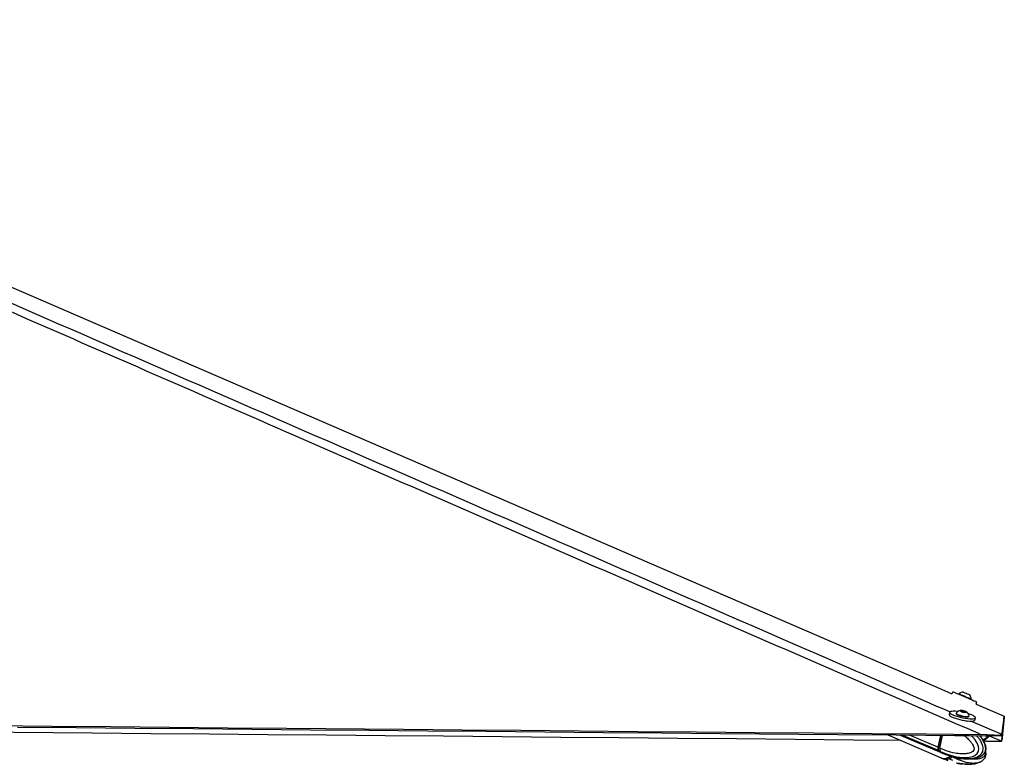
# Model space of a CAD drawing. Header units: millimetres. Extents: x 36407 to 443956, y 6043 to 409364.
# Tile 73 of 73: x 408638 to 443956, y 150617 to 177334. Entities that reach past the tile are written whole.
import ezdxf

# ---------------------------------------------------------------- set-up
doc = ezdxf.new("R2010")
doc.units = ezdxf.units.MM
doc.header["$LTSCALE"] = 50

msp = doc.modelspace()

# ---------------------------------------------------------------- linework, layer by layer
at = {"color": 7, "linetype": 'Continuous', "lineweight": 25}
for p, q in [((442109.54, 153220.57), (442079.94, 153150.87)), ((442330.97, 153147.18), (442323.74, 153130.16)), ((442704.83, 153117.19), (442705.2, 153117.02)), ((442760.96, 152944.5), (442768.18, 152961.53)), ((442767.46, 152961.86), (442768.18, 152961.53)), ((442942.82, 152777.93), (442974.76, 152853.17)), ((442942.82, 152777.93), (443956.49, 152339.81)), ((441998.05, 152482.84), (441980.12, 152399.1)), ((442229.28, 152452.34), (442225.39, 152434.15)), ((442406.64, 152538.71), (442472.46, 152536.66)), ((442420, 152518.06), (442406.64, 152538.71)), ((442499.18, 152495.37), (442420, 152518.06)), ((442465.66, 152504.98), (442472.46, 152536.66)), ((442472.46, 152536.66), (442551.62, 152513.97)), ((442564.98, 152493.33), (442499.18, 152495.37)), ((442547.32, 152493.88), (442551.62, 152513.97)), ((442551.62, 152513.97), (442564.98, 152493.33)), ((442689.87, 152334.69), (442693.76, 152352.87)), ((442899.28, 152202.26), (442917.2, 152286)), ((442679.32, 152166.02), (442679.64, 152167.57)), ((439782.23, 151671.74), (441691.77, 150848.75)), ((440221.63, 151667.78), (441692.78, 151037.69)), ((441666.79, 151654.75), (441575.47, 151228.26)), ((441677.77, 151654.65), (441585.8, 151225.23)), ((441643.17, 151199.46), (441740.53, 151654.09)), ((443338.85, 151678.96), (443106.4, 151687.79)), ((443278.23, 151640.23), (443322.02, 151639.52)), ((443322.02, 151639.52), (443338.85, 151678.96)), ((443869.42, 151678.98), (443852.6, 151639.54)), ((443872.54, 151687.82), (443869.42, 151678.98)), ((441643.14, 151199.27), (441589.87, 151222.09)), ((441643.17, 151199.46), (441643.14, 151199.27)), ((443279.17, 151446.02), (443219.14, 151446.56)), ((443322.35, 151445.33), (443279.17, 151446.02)), ((443853, 151446.82), (443869.82, 151486.24)), ((443853.18, 151447.64), (443853, 151446.82)), ((443869.82, 151486.24), (443872.93, 151495.67)), ((441609.41, 151104.57), (441660.26, 151082.79)), ((441660.26, 151082.79), (441663.58, 151081.2)), ((441703.68, 150843.62), (441759.45, 150819.59)), ((441704.66, 151032.59), (441760.45, 151008.7)), ((441757.8, 150820.3), (441931.63, 150752.13)), ((441758.68, 151009.47), (441931.89, 150941.97)), ((441805.69, 150823.62), (441863.21, 150798.83)), ((441933.13, 150945.44), (441920.79, 150947.75)), ((441944.17, 150946.22), (442048.56, 150915.4)), ((441955.61, 150941.22), (441950.33, 150942.21)), ((441956.22, 150829.55), (442097.84, 150768.51)), ((442099.81, 150894.04), (442102.57, 150892.44)), ((442124.15, 150887.73), (442226.62, 150860.25)), ((442365.64, 150831.49), (442347.87, 150748.59)), ((442634.21, 150812.95), (442626.28, 150813.08)), ((443120.78, 150915.03), (443135.52, 150923.17)), ((442564.98, 150622.9), (442638.44, 150617.21)), ((442632.18, 150808.6), (442702.29, 150811.84)), ((442640.45, 150621.46), (442632.91, 150621.61)), ((443122.22, 150723.78), (443136.9, 150731.84))]:
    msp.add_line(p, q, dxfattribs=at)
at = {"color": 8, "linetype": 'Continuous', "lineweight": 25}
for p, q in [((442601.91, 152152.48), (442606.68, 152174.78)), ((441595.69, 151110.45), (440296, 151667.11)), ((441575.47, 151228.26), (440556.31, 151664.76)), ((441589.87, 151222.09), (441682.49, 151654.61)), ((441921.41, 150950.48), (441920.79, 150947.75))]:
    msp.add_line(p, q, dxfattribs=at)
at = {"color": 7, "linetype": 'Continuous', "lineweight": 25, "flags": 128}
for points in [[(386292.94, 177262.5), (408868.12, 167505.31), (441816.28, 153264.83), (442079.94, 153150.87)], [(442109.54, 153220.57), (442110.63, 153220.15), (442124.92, 153214.2), (442155.24, 153201.44), (442200.43, 153182.36), (442258.75, 153157.68), (442327.96, 153128.36), (442405.41, 153095.53), (442488.11, 153060.44), (442572.88, 153024.45), (442656.48, 152988.93)], [(442330.97, 153147.18), (442331.3, 153147.06), (442342.64, 153142.33), (442369.32, 153131.08), (442409.38, 153114.13), (442459.83, 153092.76), (442516.93, 153068.53), (442576.47, 153043.25), (442634, 153018.8), (442685.28, 152996.99), (442726.48, 152979.42), (442754.57, 152967.42), (442767.46, 152961.86)], [(442486.59, 153209.84), (442491.84, 153207.67), (442512.56, 153198.92), (442545.97, 153184.77), (442586.98, 153167.37), (442629.35, 153149.37), (442666.63, 153133.52), (442693.13, 153122.21), (442704.83, 153117.19)], [(442656.48, 152988.93), (442735.69, 152955.25), (442807.45, 152924.72), (442869.01, 152898.49), (442918.03, 152877.57), (442952.59, 152862.79), (442971.38, 152854.69), (442974.76, 152853.17)], [(441980.12, 152399.1), (441979.77, 152392.84), (441990.44, 152371.5), (442018.38, 152347.43), (442062.5, 152321.57), (442121.12, 152294.91), (442191.98, 152268.47)], [(442290.74, 152510.31), (442272.94, 152512.37), (442194.29, 152519.04), (442125.77, 152520.53), (442070, 152516.79), (442029.11, 152507.96), (442004.72, 152494.39), (441997.71, 152476.58), (442008.38, 152455.24), (442036.3, 152431.18), (442080.43, 152405.32), (442139.06, 152378.65), (442209.92, 152352.21)], [(442191.98, 152268.47), (442272.37, 152243.26), (442359.18, 152220.26), (442449.09, 152200.36), (442538.63, 152184.3), (442624.38, 152172.72), (442703.03, 152166.06), (442771.55, 152164.57), (442827.32, 152168.31), (442868.21, 152177.13), (442892.62, 152190.71), (442899.28, 152202.26)], [(442209.92, 152352.21), (442290.31, 152327), (442377.12, 152304), (442467.02, 152284.1), (442556.57, 152268.05), (442642.31, 152256.46), (442720.96, 152249.8), (442789.49, 152248.31), (442845.26, 152252.05), (442886.15, 152260.88), (442910.56, 152274.45), (442917.55, 152292.25), (442906.88, 152313.6), (442878.96, 152337.66), (442834.83, 152363.52), (442776.2, 152390.19), (442705.34, 152416.63), (442661.44, 152430.92)], [(442225.39, 152434.15), (442225.7, 152428.57), (442238.51, 152412.68), (442267.57, 152394.7), (442310.74, 152375.95), (442364.79, 152357.83), (442425.73, 152341.69), (442489.03, 152328.71), (442550.01, 152319.87), (442604.14, 152315.81)], [(442231.64, 152457.07), (442229.6, 152446.75), (442242.41, 152430.87), (442271.46, 152412.88), (442314.64, 152394.14), (442368.69, 152376.02), (442429.63, 152359.87), (442492.93, 152346.9), (442553.9, 152338.05), (442608.03, 152333.99)], [(442559.07, 152481.71), (442588.03, 152483.25), (442601.42, 152489.77), (442597.22, 152500.3), (442576.05, 152513.21), (442541.14, 152526.55), (442497.82, 152538.29), (442452.67, 152546.64), (442412.56, 152550.32), (442383.61, 152548.78), (442370.2, 152542.26), (442374.42, 152531.74), (442395.57, 152518.82), (442430.48, 152505.48), (442473.79, 152493.74), (442518.95, 152485.4), (442559.07, 152481.71)], [(442604.14, 152315.81), (442647.39, 152316.84), (442676.57, 152322.88), (442689.54, 152333.49), (442689.87, 152334.69)], [(442608.03, 152333.99), (442651.29, 152335.02), (442680.47, 152341.07), (442693.41, 152351.67), (442693.54, 152358.15)], [(443872.54, 151687.82), (443874.82, 151706.07), (443877.19, 151725), (443879.56, 151743.94), (443881.94, 151762.89), (443884.31, 151781.85), (443886.71, 151800.82), (443889.1, 151819.8), (443891.49, 151838.79), (443893.9, 151857.8), (443896.31, 151876.81), (443898.72, 151895.84), (443901.15, 151914.88), (443906, 151952.99), (443908.44, 151972.07), (443910.89, 151991.16), (443913.34, 152010.26), (443913.95, 152015.04), (443915.72, 152028.78), (443917.5, 152042.53), (443919.27, 152056.29), (443922.84, 152083.82), (443924.62, 152097.6), (443928.2, 152125.18), (443930, 152138.98), (443933.6, 152166.6), (443935.41, 152180.42), (443939.04, 152208.09), (443942.69, 152235.79), (443956.49, 152339.81)], [(443956.48, 152339.77), (443955.84, 152333.56), (443953.27, 152308.56), (443950.69, 152283.57), (443948.13, 152258.6), (443943.04, 152208.7), (443940.5, 152183.77), (443937.97, 152158.86), (443935.45, 152133.97), (443932.94, 152109.1), (443930.45, 152084.24), (443927.95, 152059.39), (443925.47, 152034.57), (443922.98, 152009.75), (443920.52, 151984.96), (443918.05, 151960.18), (443915.6, 151935.42), (443913.15, 151910.67), (443910.71, 151885.94), (443908.29, 151861.22), (443905.85, 151836.51), (443903.44, 151811.82), (443901.03, 151787.15), (443896.23, 151737.84), (443893.84, 151713.2), (443891.46, 151688.58), (443889.08, 151663.96), (443886.7, 151639.36), (443884.34, 151614.77), (443881.98, 151590.19), (443879.62, 151565.63), (443877.27, 151541.07), (443875.1, 151518.37), (443872.93, 151495.67)], [(407701.69, 152008.19), (409802.9, 151989.08), (411904.11, 151969.98), (414005.32, 151950.9), (416106.52, 151931.82), (418207.73, 151912.76), (422410.15, 151874.68), (424511.36, 151855.66), (426612.57, 151836.65), (428713.78, 151817.65), (430814.99, 151798.66), (432916.19, 151779.68), (435017.41, 151760.72), (437118.61, 151741.76), (439219.83, 151722.81), (441163.11, 151705.3), (443106.4, 151687.79)], [(408564.46, 151954.41), (410665.66, 151935.3), (412766.87, 151916.2), (414868.08, 151897.12), (416969.29, 151878.05), (419070.5, 151858.99), (421171.7, 151839.94), (423272.92, 151820.91), (425374.13, 151801.88), (427475.33, 151782.88), (429576.55, 151763.88), (431677.75, 151744.89), (433778.96, 151725.91), (437981.39, 151687.98), (440082.59, 151669.03), (442183.8, 151650.09), (442709.12, 151645.36), (443278.23, 151640.23)], [(440242.5, 151473.37), (438551.42, 151488.6), (436450.2, 151507.54), (434348.98, 151526.5), (432247.76, 151545.46), (430146.54, 151564.43), (428045.32, 151583.41), (425944.09, 151602.4), (423842.88, 151621.41), (421741.65, 151640.43), (419640.43, 151659.46), (417539.21, 151678.51), (415437.99, 151697.57), (413336.77, 151716.64), (411235.55, 151735.73), (407033.11, 151773.96), (406948.83, 151774.72)], [(443888.57, 151815.63), (443888.54, 151815.28), (443886.13, 151790.57), (443883.71, 151765.87), (443881.32, 151741.19), (443876.55, 151691.87), (443874.16, 151667.23), (443871.79, 151642.6), (443869.42, 151617.99), (443867.07, 151593.38), (443864.71, 151568.78), (443862.36, 151544.2), (443860.02, 151519.62), (443857.68, 151495.06), (443855.43, 151471.35), (443853.18, 151447.64)]]:
    msp.add_lwpolyline(points, dxfattribs=at)
at = {"color": 8, "linetype": 'Continuous', "lineweight": 25, "flags": 128}
for points in [[(442771.67, 152167.12), (443803.62, 151717.83), (443872.54, 151687.82)], [(441663.58, 151081.2), (441663.58, 151081.2), (441900.94, 150981.57), (442229.25, 150888), (442468.44, 150856.55), (442641.94, 150859.45), (442826.56, 150900.54), (442902.12, 150937.63), (442982.6, 151008.77), (443017.26, 151068), (443027.45, 151097.83), (443037.59, 151175.48), (443027.31, 151257.96), (442984.04, 151373.47), (442907.83, 151494.57), (442817.8, 151599.25), (442767.17, 151644.83)], [(443417.55, 151638.3), (443784.24, 151477.81), (443853.18, 151447.64)], [(441585.8, 151225.23), (441585.79, 151225.14), (441586.03, 151224.48), (441586.81, 151223.74), (441588.11, 151222.93), (441589.87, 151222.09)]]:
    msp.add_lwpolyline(points, dxfattribs=at)
at = {"color": 7, "linetype": 'Continuous', "lineweight": 25}
for centre, radius, start, end in [((442502.97, 152944.59), 265.76, 93.533397, 130.330971), ((442502.97, 152944.59), 265.76, 3.654256, 40.451831), ((442437.08, 152288.47), 265.76, 101.845782, 140.625335), ((442437.08, 152288.47), 265.76, 15.199988, 53.979541), ((441709.2, 151190.57), 138.94, 164.259116, 215.217344), ((441795.62, 151276.14), 259.67, 219.650868, 248.108253), ((441802.17, 151173.43), 342.93, 251.220648, 312.813384), ((441845.82, 151196.12), 397.67, 272.506448, 310.214306)]:
    msp.add_arc(centre, radius, start, end, dxfattribs=at)
at = {"color": 8, "linetype": 'Continuous', "lineweight": 25}
for centre, radius, start, end in [((441864.34, 151248.43), 261.28, 219.794194, 246.173729), ((441861.03, 151057.61), 258.79, 246.888779, 270.482826)]:
    msp.add_arc(centre, radius, start, end, dxfattribs=at)
at = {"color": 7, "linetype": 'Continuous', "lineweight": 25}
for centre, major_axis, ratio, start_param, end_param in [((441694.34, 151222.77), (58.26, 138.23), 0.66563078, 1.84906999, 2.81162074), ((441684, 151227.12), (52.36, 124.44), 0.66439369, 1.84866292, 2.04002201), ((441917.01, 151533.17), (210.96, 501.16), 0.66473498, 2.81132557, 3.13744927), ((441917.13, 151343.73), (212.06, 500.7), 0.66395169, 3.11956486, 3.42288477), ((441917.13, 151343.73), (218.55, 497.9), 0.68795439, 3.43166828, 4.03991385)]:
    msp.add_ellipse(centre, major_axis=major_axis, ratio=ratio, start_param=start_param, end_param=end_param, dxfattribs=at)
for points, knots in [([(443106.4, 151687.79), (443083.44, 151697.79), (434895.68, 155264.95), (423152.61, 160380.87), (406525.1, 167634.11), (396602.22, 171970.48), (388781.52, 175401.81), (385871.51, 176687.6), (384416.51, 177330.49)], [0, 0, 0, 0, 0.001172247, 0.41800699, 0.599551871, 0.850506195, 0.925253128, 1, 1, 1, 1]), ([(443136.33, 150922.04), (443149.65, 150929.61), (443180.43, 150947.11), (443220.72, 150982.88), (443254.26, 151022.96), (443279.56, 151065.13), (443295.75, 151113.46), (443302.98, 151167.1), (443300.57, 151224.98), (443289.32, 151284.34), (443269.53, 151342.11), (443240.67, 151410.26), (443199.14, 151487.76), (443143.04, 151570.16), (443100.94, 151618.04), (443079.85, 151642.02)], [0, 0, 0, 0, 0.05932357, 0.13701934, 0.19118463, 0.24454819, 0.29955623, 0.35894197, 0.42121218, 0.48859305, 0.55828905, 0.62802055, 0.74972045, 0.87466006, 1, 1, 1, 1]), ([(443408.15, 151642.41), (443406.79, 151638.39), (443396.61, 151608.13), (443343.53, 151554.1), (443272.46, 151505.03), (443216.88, 151487.26), (443200.3, 151481.96)], [0, 0, 0, 0, 0.0470745, 0.35379579, 0.80722646, 1, 1, 1, 1]), ([(443852.6, 151639.54), (443850.76, 151638.99), (443847.09, 151637.89), (443820.47, 151638.36), (443777.1, 151639.02), (443703.25, 151639.6), (443585.4, 151638.92), (443445, 151637.55), (443356.06, 151638.97), (443322.02, 151639.52)], [0, 0, 0, 0, 0.12117595, 0.24226489, 0.36068071, 0.47901064, 0.68120759, 0.87800139, 1, 1, 1, 1]), ([(443338.85, 151678.96), (443372.04, 151677.01), (443438.42, 151673.1), (443534.4, 151670.17), (443623.29, 151668.51), (443722.74, 151667.81), (443813.81, 151668.66), (443861.43, 151672.08), (443867.39, 151677.22), (443869.42, 151678.98)], [0, 0, 0, 0, 0.1201165, 0.24016757, 0.35832411, 0.47643225, 0.68678027, 0.89299076, 1, 1, 1, 1]), ([(441643.14, 151199.27), (441640.58, 151183.25), (441635.45, 151151.19), (441642.83, 151111.38), (441653.83, 151090.89), (441659.97, 151083.15), (441660.26, 151082.79)], [0, 0, 0, 0, 0.35031319, 0.70059339, 0.98589441, 1, 1, 1, 1]), ([(443322.35, 151445.33), (443356.17, 151444.79), (443423.79, 151443.7), (443521.63, 151444.28), (443612.09, 151445.08), (443710.85, 151445.87), (443799.02, 151445.53), (443846.26, 151444.54), (443851.14, 151446.19), (443853, 151446.82)], [0, 0, 0, 0, 0.12117066, 0.24223929, 0.36064727, 0.47897675, 0.68116816, 0.8779434, 1, 1, 1, 1]), ([(441920, 150949.88), (441919.78, 150950.24), (441918.85, 150951.74), (441926.39, 150951.36), (441938.35, 150947.9), (441944.17, 150946.22)], [0, 0, 0, 0, 0.13962357, 0.58124683, 1, 1, 1, 1]), ([(442048.56, 150915.4), (442055.08, 150913.47), (442068.13, 150909.59), (442092.3, 150900.49), (442111.31, 150892.88), (442121.63, 150888.75), (442124.15, 150887.73)], [0, 0, 0, 0, 0.29897348, 0.59790166, 0.90142257, 1, 1, 1, 1]), ([(442226.52, 150859.86), (442277.99, 150848.08), (442410.91, 150817.66), (442548.11, 150812.04), (442632.18, 150808.6)], [0, 0, 0, 0, 0.38722292, 1, 1, 1, 1]), ([(442735.61, 150813.38), (442748.43, 150813.82), (442798.58, 150815.55), (442878.63, 150829.12), (442964.89, 150849.41), (443040.42, 150875.85), (443091, 150894.36), (443119.06, 150912.61), (443121.37, 150914.11)], [0, 0, 0, 0, 0.10099681, 0.39513742, 0.6212906, 0.76863234, 0.9809457, 1, 1, 1, 1]), ([(443137.67, 150730.77), (443150.53, 150738.06), (443180.84, 150755.24), (443220.71, 150790.56), (443254.26, 150830.59), (443279.62, 150872.7), (443295.82, 150920.98), (443303.19, 150974.67), (443300.3, 151032.23), (443294.24, 151072.73), (443287.69, 151092.55), (443287.36, 151093.56)], [0, 0, 0, 0, 0.11676833, 0.27529874, 0.38578083, 0.49467652, 0.60697357, 0.7281082, 0.85516516, 0.99267256, 1, 1, 1, 1]), ([(442224.77, 150669.69), (442277.78, 150656.47), (442356.17, 150636.93), (442437.15, 150632.28), (442463.37, 150630.77)], [0, 0, 0, 0, 0.67613358, 1, 1, 1, 1]), ([(442638.44, 150617.21), (442684.37, 150618.3), (442766.88, 150620.27), (442879.28, 150637.19), (442964.47, 150657.47), (443039.72, 150683.55), (443091.07, 150702.37), (443119.83, 150721.09), (443122.74, 150722.98)], [0, 0, 0, 0, 0.28753085, 0.51647694, 0.69427013, 0.81136003, 0.98093552, 1, 1, 1, 1])]:
    msp.add_open_spline(points, degree=3, knots=knots, dxfattribs=at)
at = {"color": 8, "linetype": 'Continuous', "lineweight": 25}
for points, knots in [([(385014.96, 177334.09), (386487.96, 176690.63), (389433.97, 175403.71), (397301.54, 171971.2), (413538.19, 164895.51), (429588.14, 157906.91), (440718.62, 153060.97), (442011.82, 152497.94)], [0, 0, 0, 0, 0.07724345, 0.15448709, 0.41360978, 0.93186987, 1, 1, 1, 1]), ([(442520.24, 151647.06), (442538.07, 151633.6), (442598.94, 151587.66), (442683.13, 151506.05), (442771.65, 151402.62), (442831.67, 151311.12), (442864.73, 151231.58), (442873.85, 151178.79), (442870.91, 151151.21), (442862.87, 151128.69), (442840.74, 151094.79), (442795.38, 151059.5), (442703.29, 151015.61), (442574.21, 150990.22), (442391.02, 150987.02), (442157.32, 151017.74), (441899.23, 151088.34), (441720.62, 151165.85), (441643.17, 151199.46)], [0, 0, 0, 0, 0.03380182, 0.11539098, 0.17093921, 0.22752849, 0.26465533, 0.28201276, 0.29361406, 0.29848545, 0.31307057, 0.34909213, 0.38488263, 0.47623763, 0.56458156, 0.68935166, 0.86529506, 1, 1, 1, 1]), ([(442964.32, 151643.06), (442979.13, 151627.63), (443021.73, 151583.26), (443082.31, 151492.13), (443140.58, 151384.15), (443177.72, 151271.16), (443188.76, 151168.34), (443173.25, 151076.62), (443135.38, 150994.98), (443075.9, 150930.31), (443003, 150882.54), (442920.32, 150846.92), (442825.84, 150823.06), (442727.2, 150808.77), (442663.21, 150811.65), (442634.21, 150812.95)], [0, 0, 0, 0, 0.051270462, 0.147464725, 0.245553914, 0.318166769, 0.391431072, 0.445969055, 0.500433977, 0.58094293, 0.651605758, 0.723966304, 0.821489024, 0.919102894, 1, 1, 1, 1]), ([(443135.52, 150923.17), (443144.31, 150927.72), (443180.36, 150946.4), (443228.58, 150992.79), (443264.51, 151054.58), (443283.71, 151111.34), (443292.22, 151177.12), (443281.34, 151274.04), (443244.42, 151384.5), (443183.07, 151496.84), (443121.85, 151585.18), (443080.51, 151628.18), (443067.1, 151642.13)], [0, 0, 0, 0, 0.04368349, 0.1792025, 0.25838267, 0.29279532, 0.37497103, 0.46182161, 0.59546389, 0.75819473, 0.92157056, 1, 1, 1, 1]), ([(443155.8, 151641.33), (443155.55, 151641.2), (443136.38, 151631.74), (443114.89, 151628.64), (443093.69, 151625.58)], [0, 0, 0, 0, 0.01347666, 1, 1, 1, 1]), ([(443182.66, 151508.61), (443186.59, 151509.56), (443232.69, 151520.7), (443298.14, 151556.52), (443354.55, 151607.2), (443370.45, 151633.96), (443373.37, 151638.86)], [0, 0, 0, 0, 0.05152562, 0.604472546, 0.927471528, 1, 1, 1, 1]), ([(443279.17, 151446.02), (443256.19, 151456.08), (443229.3, 151467.85), (443202.43, 151479.62), (443198.52, 151481.33)], [0, 0, 0, 0, 0.85444998, 1, 1, 1, 1]), ([(442102.57, 150892.44), (442102.57, 150892.44), (442171.26, 150843.87), (442322.83, 150783.39), (442553.09, 150695.99), (442765.07, 150661.64), (442937.36, 150664.38), (443052.37, 150683.95), (443113.06, 150718.56), (443122.22, 150723.78)], [0, 0, 0, 0, 0.00000416, 0.20318045, 0.4776723, 0.67472653, 0.81747707, 0.97245517, 1, 1, 1, 1]), ([(443258.95, 151033.29), (443260.06, 151030.01), (443265.33, 151014.33), (443267.41, 150986.58), (443264.46, 150959.22), (443256.76, 150936.69), (443236.29, 150902.87), (443195.08, 150867.7), (443112.15, 150824), (442996.78, 150799.68), (442866.36, 150794.73), (442785.69, 150808.41), (442751.93, 150814.13)], [0, 0, 0, 0, 0.01248946, 0.0596438, 0.09115937, 0.10439009, 0.1440091, 0.24187169, 0.33911634, 0.58728105, 0.82728236, 1, 1, 1, 1]), ([(442632.91, 150621.61), (442590.53, 150621.3), (442479.1, 150620.48), (442368.66, 150642.83), (442300.23, 150656.68)], [0, 0, 0, 0, 0.38035436, 1, 1, 1, 1])]:
    msp.add_open_spline(points, degree=3, knots=knots, dxfattribs=at)

doc.saveas('drawing.dxf')
